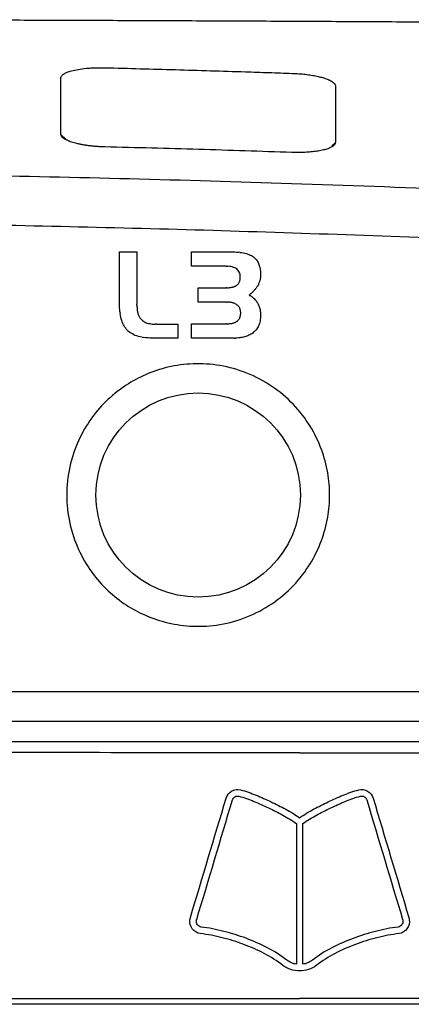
# Model space of a CAD drawing. Extents: x 95 to 1076, y 69 to 794.
# Tile 27 of 62: x 418 to 431, y 522 to 555. Entities that reach past the tile are written whole.
import ezdxf

# ---------------------------------------------------------------- set-up
doc = ezdxf.new("R2010")
doc.units = 0
doc.layers.get('0').update_dxf_attribs({"linetype": 'CONTINUOUS'})

msp = doc.modelspace()

# ---------------------------------------------------------------- linework, layer by layer
at = {"color": 7, "linetype": 'CONTINUOUS'}
for p, q in [((419.122, 551.557), (419.299, 551.383)), ((428.518, 551.281), (428.398, 551.169)), ((421.127, 545.773), (421.127, 547.534)), ((421.127, 547.534), (421.724, 547.534)), ((421.724, 547.534), (421.724, 545.743)), ((423.591, 547.043), (423.591, 547.534)), ((423.591, 547.534), (424.99, 547.534)), ((424.99, 547.534), (425.06, 547.533)), ((425.06, 547.533), (425.127, 547.531)), ((425.127, 547.531), (425.191, 547.526)), ((425.252, 547.52), (425.191, 547.526)), ((425.252, 547.52), (425.311, 547.512)), ((425.311, 547.512), (425.367, 547.502)), ((425.367, 547.502), (425.42, 547.491)), ((425.42, 547.491), (425.47, 547.478)), ((425.47, 547.478), (425.518, 547.463)), ((425.518, 547.463), (425.563, 547.446)), ((425.563, 547.446), (425.605, 547.428)), ((425.605, 547.428), (425.645, 547.408)), ((425.645, 547.408), (425.681, 547.386)), ((425.681, 547.386), (425.715, 547.362)), ((425.715, 547.362), (425.746, 547.337)), ((425.746, 547.337), (425.775, 547.31)), ((425.775, 547.31), (425.797, 547.285)), ((425.797, 547.285), (425.817, 547.259)), ((425.817, 547.259), (425.837, 547.232)), ((425.837, 547.232), (425.854, 547.203)), ((425.854, 547.203), (425.871, 547.172)), ((425.871, 547.172), (425.886, 547.14)), ((424.775, 547.043), (423.591, 547.043)), ((424.775, 547.043), (424.833, 547.042)), ((424.889, 547.037), (424.833, 547.042)), ((424.94, 547.03), (424.889, 547.037)), ((424.988, 547.02), (424.94, 547.03)), ((425.032, 547.006), (424.988, 547.02)), ((425.072, 546.991), (425.032, 547.006)), ((425.108, 546.972), (425.072, 546.991)), ((425.141, 546.95), (425.108, 546.972)), ((425.169, 546.925), (425.141, 546.95)), ((425.194, 546.897), (425.169, 546.925)), ((425.215, 546.867), (425.194, 546.897)), ((425.232, 546.833), (425.215, 546.867)), ((425.245, 546.797), (425.232, 546.833)), ((425.886, 547.14), (425.899, 547.107)), ((425.899, 547.107), (425.911, 547.073)), ((425.911, 547.073), (425.922, 547.036)), ((425.922, 547.036), (425.931, 546.999)), ((425.931, 546.999), (425.939, 546.959)), ((425.939, 546.959), (425.946, 546.919)), ((425.946, 546.919), (425.95, 546.877)), ((425.95, 546.877), (425.954, 546.834)), ((425.954, 546.834), (425.956, 546.789)), ((425.209, 546.465), (425.219, 546.481)), ((425.219, 546.481), (425.229, 546.499)), ((425.229, 546.499), (425.236, 546.517)), ((425.236, 546.517), (425.243, 546.537)), ((425.243, 546.537), (425.249, 546.557)), ((425.255, 546.758), (425.245, 546.797)), ((425.249, 546.557), (425.254, 546.578)), ((425.254, 546.578), (425.258, 546.599)), ((425.261, 546.716), (425.255, 546.758)), ((425.258, 546.599), (425.261, 546.622)), ((425.263, 546.671), (425.261, 546.716)), ((425.261, 546.622), (425.262, 546.646)), ((425.262, 546.646), (425.263, 546.671)), ((425.91, 546.485), (425.901, 546.463)), ((425.918, 546.508), (425.91, 546.485)), ((425.925, 546.531), (425.918, 546.508)), ((425.932, 546.554), (425.925, 546.531)), ((425.938, 546.576), (425.932, 546.554)), ((425.943, 546.599), (425.938, 546.576)), ((425.947, 546.623), (425.943, 546.599)), ((425.951, 546.647), (425.947, 546.623)), ((425.954, 546.67), (425.951, 546.647)), ((425.955, 546.694), (425.954, 546.67)), ((425.957, 546.718), (425.955, 546.694)), ((425.956, 546.789), (425.957, 546.743)), ((425.957, 546.743), (425.957, 546.718)), ((423.824, 545.815), (423.824, 546.307)), ((423.824, 546.307), (424.775, 546.307)), ((424.803, 546.307), (424.775, 546.307)), ((424.803, 546.307), (424.832, 546.308)), ((424.832, 546.308), (424.859, 546.309)), ((424.859, 546.309), (424.886, 546.311)), ((424.886, 546.311), (424.911, 546.314)), ((424.911, 546.314), (424.935, 546.317)), ((424.935, 546.317), (424.959, 546.321)), ((424.959, 546.321), (424.981, 546.325)), ((424.981, 546.325), (425.003, 546.33)), ((425.003, 546.33), (425.023, 546.336)), ((425.023, 546.336), (425.043, 546.342)), ((425.043, 546.342), (425.061, 546.349)), ((425.061, 546.349), (425.079, 546.356)), ((425.079, 546.356), (425.096, 546.365)), ((425.096, 546.365), (425.112, 546.373)), ((425.112, 546.373), (425.127, 546.383)), ((425.127, 546.383), (425.143, 546.394)), ((425.143, 546.394), (425.158, 546.406)), ((425.158, 546.406), (425.172, 546.419)), ((425.172, 546.419), (425.186, 546.434)), ((425.186, 546.434), (425.198, 546.449)), ((425.198, 546.449), (425.209, 546.465)), ((425.655, 546.132), (425.633, 546.113)), ((425.675, 546.151), (425.655, 546.132)), ((425.696, 546.171), (425.675, 546.151)), ((425.715, 546.191), (425.696, 546.171)), ((425.734, 546.211), (425.715, 546.191)), ((425.752, 546.23), (425.734, 546.211)), ((425.769, 546.251), (425.752, 546.23)), ((425.786, 546.271), (425.769, 546.251)), ((425.802, 546.292), (425.786, 546.271)), ((425.817, 546.313), (425.802, 546.292)), ((425.831, 546.334), (425.817, 546.313)), ((425.844, 546.355), (425.831, 546.334)), ((425.858, 546.376), (425.844, 546.355)), ((425.869, 546.398), (425.858, 546.376)), ((425.881, 546.419), (425.869, 546.398)), ((425.891, 546.441), (425.881, 546.419)), ((425.901, 546.463), (425.891, 546.441)), ((424.789, 545.815), (423.824, 545.815)), ((424.789, 545.815), (424.816, 545.815)), ((424.843, 545.814), (424.816, 545.815)), ((424.869, 545.812), (424.843, 545.814)), ((424.895, 545.81), (424.869, 545.812)), ((424.919, 545.806), (424.895, 545.81)), ((424.943, 545.802), (424.919, 545.806)), ((424.967, 545.798), (424.943, 545.802)), ((424.99, 545.793), (424.967, 545.798)), ((425.587, 546.075), (425.563, 546.057)), ((425.563, 546.057), (425.582, 546.046)), ((425.582, 546.046), (425.601, 546.036)), ((425.61, 546.094), (425.587, 546.075)), ((425.601, 546.036), (425.618, 546.024)), ((425.633, 546.113), (425.61, 546.094)), ((425.618, 546.024), (425.636, 546.013)), ((425.636, 546.013), (425.653, 546.001)), ((425.653, 546.001), (425.67, 545.989)), ((425.67, 545.989), (425.687, 545.976)), ((425.687, 545.976), (425.703, 545.962)), ((425.703, 545.962), (425.718, 545.949)), ((425.718, 545.949), (425.734, 545.935)), ((425.734, 545.935), (425.763, 545.905)), ((425.763, 545.905), (425.777, 545.89)), ((425.777, 545.89), (425.791, 545.874)), ((425.791, 545.874), (425.804, 545.857)), ((425.804, 545.857), (425.817, 545.841)), ((425.817, 545.841), (425.834, 545.816)), ((425.834, 545.816), (425.85, 545.791)), ((421.128, 545.697), (421.127, 545.773)), ((421.131, 545.624), (421.128, 545.697)), ((421.135, 545.553), (421.131, 545.624)), ((421.142, 545.485), (421.135, 545.553)), ((421.142, 545.485), (421.15, 545.42)), ((421.724, 545.704), (421.724, 545.743)), ((421.724, 545.704), (421.725, 545.666)), ((421.725, 545.666), (421.727, 545.629)), ((421.727, 545.629), (421.73, 545.594)), ((421.73, 545.594), (421.733, 545.56)), ((421.733, 545.56), (421.737, 545.527)), ((421.737, 545.527), (421.742, 545.496)), ((421.742, 545.496), (421.748, 545.466)), ((421.748, 545.466), (421.754, 545.437)), ((425.011, 545.786), (424.99, 545.793)), ((425.032, 545.78), (425.011, 545.786)), ((425.053, 545.772), (425.032, 545.78)), ((425.073, 545.764), (425.053, 545.772)), ((425.092, 545.755), (425.073, 545.764)), ((425.11, 545.746), (425.092, 545.755)), ((425.127, 545.735), (425.11, 545.746)), ((425.144, 545.724), (425.127, 545.735)), ((425.16, 545.713), (425.144, 545.724)), ((425.175, 545.7), (425.16, 545.713)), ((425.188, 545.687), (425.175, 545.7)), ((425.201, 545.673), (425.188, 545.687)), ((425.213, 545.658), (425.201, 545.673)), ((425.224, 545.642), (425.213, 545.658)), ((425.234, 545.626), (425.224, 545.642)), ((425.243, 545.608), (425.234, 545.626)), ((425.25, 545.59), (425.243, 545.608)), ((425.257, 545.572), (425.25, 545.59)), ((425.262, 545.552), (425.257, 545.572)), ((425.267, 545.532), (425.262, 545.552)), ((425.271, 545.511), (425.267, 545.532)), ((425.273, 545.489), (425.271, 545.511)), ((425.275, 545.466), (425.273, 545.489)), ((425.276, 545.443), (425.275, 545.466)), ((425.85, 545.791), (425.864, 545.765)), ((425.864, 545.765), (425.878, 545.738)), ((425.878, 545.738), (425.891, 545.711)), ((425.891, 545.711), (425.902, 545.683)), ((425.902, 545.683), (425.913, 545.654)), ((425.913, 545.654), (425.922, 545.625)), ((425.922, 545.625), (425.93, 545.595)), ((425.93, 545.595), (425.937, 545.564)), ((425.937, 545.564), (425.943, 545.533)), ((425.943, 545.533), (425.948, 545.501)), ((425.948, 545.501), (425.952, 545.468)), ((425.952, 545.468), (425.955, 545.435)), ((421.161, 545.357), (421.15, 545.42)), ((421.173, 545.298), (421.161, 545.357)), ((421.187, 545.241), (421.173, 545.298)), ((421.203, 545.186), (421.187, 545.241)), ((421.221, 545.134), (421.203, 545.186)), ((421.241, 545.085), (421.221, 545.134)), ((421.754, 545.437), (421.762, 545.411)), ((421.762, 545.411), (421.769, 545.385)), ((421.769, 545.385), (421.778, 545.361)), ((421.778, 545.361), (421.788, 545.338)), ((421.788, 545.338), (421.798, 545.317)), ((421.798, 545.317), (421.809, 545.296)), ((421.809, 545.296), (421.821, 545.278)), ((421.821, 545.278), (421.841, 545.25)), ((421.841, 545.25), (421.863, 545.225)), ((421.863, 545.225), (421.888, 545.201)), ((421.888, 545.201), (421.914, 545.18)), ((421.914, 545.18), (421.943, 545.159)), ((421.943, 545.159), (421.974, 545.141)), ((421.974, 545.141), (422.007, 545.124)), ((422.007, 545.124), (422.042, 545.109)), ((425.081, 545.118), (425.099, 545.126)), ((425.099, 545.126), (425.117, 545.135)), ((425.117, 545.135), (425.134, 545.144)), ((425.134, 545.144), (425.151, 545.155)), ((425.151, 545.155), (425.165, 545.166)), ((425.165, 545.166), (425.18, 545.178)), ((425.18, 545.178), (425.193, 545.191)), ((425.193, 545.191), (425.205, 545.205)), ((425.205, 545.205), (425.216, 545.219)), ((425.216, 545.219), (425.226, 545.235)), ((425.226, 545.235), (425.236, 545.252)), ((425.236, 545.252), (425.244, 545.269)), ((425.244, 545.269), (425.251, 545.288)), ((425.251, 545.288), (425.258, 545.307)), ((425.258, 545.307), (425.263, 545.327)), ((425.263, 545.327), (425.268, 545.349)), ((425.268, 545.349), (425.271, 545.371)), ((425.271, 545.371), (425.273, 545.394)), ((425.273, 545.394), (425.275, 545.418)), ((425.275, 545.418), (425.276, 545.443)), ((425.93, 545.128), (425.919, 545.086)), ((425.94, 545.173), (425.93, 545.128)), ((425.947, 545.219), (425.94, 545.173)), ((425.953, 545.266), (425.947, 545.219)), ((425.956, 545.315), (425.953, 545.266)), ((425.955, 545.435), (425.956, 545.401)), ((425.956, 545.401), (425.957, 545.367)), ((425.957, 545.367), (425.956, 545.315)), ((421.263, 545.039), (421.241, 545.085)), ((421.286, 544.995), (421.263, 545.039)), ((421.311, 544.954), (421.286, 544.995)), ((421.339, 544.915), (421.311, 544.954)), ((421.368, 544.88), (421.339, 544.915)), ((421.402, 544.843), (421.368, 544.88)), ((421.439, 544.809), (421.402, 544.843)), ((421.479, 544.777), (421.439, 544.809)), ((422.042, 545.109), (422.079, 545.096)), ((422.079, 545.096), (422.119, 545.085)), ((422.119, 545.085), (422.16, 545.075)), ((422.16, 545.075), (422.204, 545.067)), ((422.204, 545.067), (422.25, 545.061)), ((422.25, 545.061), (422.298, 545.057)), ((422.298, 545.057), (422.349, 545.054)), ((422.401, 545.053), (422.349, 545.054)), ((422.401, 545.053), (423.129, 545.053)), ((423.129, 545.053), (423.129, 544.579)), ((423.591, 544.579), (423.591, 545.07)), ((423.591, 545.07), (424.789, 545.07)), ((424.818, 545.071), (424.789, 545.07)), ((424.818, 545.071), (424.846, 545.071)), ((424.846, 545.071), (424.874, 545.073)), ((424.874, 545.073), (424.9, 545.075)), ((424.9, 545.075), (424.926, 545.078)), ((424.926, 545.078), (424.95, 545.082)), ((424.95, 545.082), (424.974, 545.086)), ((424.974, 545.086), (424.998, 545.092)), ((424.998, 545.092), (425.02, 545.097)), ((425.02, 545.097), (425.041, 545.103)), ((425.041, 545.103), (425.061, 545.11)), ((425.061, 545.11), (425.081, 545.118)), ((425.749, 544.806), (425.719, 544.778)), ((425.778, 544.835), (425.749, 544.806)), ((425.804, 544.866), (425.778, 544.835)), ((425.829, 544.898), (425.804, 544.866)), ((425.851, 544.932), (425.829, 544.898)), ((425.871, 544.968), (425.851, 544.932)), ((425.889, 545.006), (425.871, 544.968)), ((425.905, 545.045), (425.889, 545.006)), ((425.919, 545.086), (425.905, 545.045)), ((421.522, 544.748), (421.479, 544.777)), ((421.567, 544.721), (421.522, 544.748)), ((421.615, 544.697), (421.567, 544.721)), ((421.667, 544.674), (421.615, 544.697)), ((421.721, 544.654), (421.667, 544.674)), ((421.777, 544.637), (421.721, 544.654)), ((421.837, 544.621), (421.777, 544.637)), ((421.899, 544.608), (421.837, 544.621)), ((421.899, 544.608), (421.964, 544.598)), ((422.032, 544.589), (421.964, 544.598)), ((422.103, 544.584), (422.032, 544.589)), ((422.177, 544.58), (422.103, 544.584)), ((422.253, 544.579), (422.177, 544.58)), ((423.129, 544.579), (422.253, 544.579)), ((425.051, 544.579), (423.591, 544.579)), ((425.051, 544.579), (425.1, 544.58)), ((425.149, 544.582), (425.1, 544.58)), ((425.196, 544.585), (425.149, 544.582)), ((425.241, 544.59), (425.196, 544.585)), ((425.286, 544.596), (425.241, 544.59)), ((425.329, 544.604), (425.286, 544.596)), ((425.37, 544.612), (425.329, 544.604)), ((425.411, 544.623), (425.37, 544.612)), ((425.45, 544.634), (425.411, 544.623)), ((425.487, 544.647), (425.45, 544.634)), ((425.524, 544.661), (425.487, 544.647)), ((425.559, 544.677), (425.524, 544.661)), ((425.593, 544.694), (425.559, 544.677)), ((425.625, 544.712), (425.593, 544.694)), ((425.656, 544.732), (425.625, 544.712)), ((425.686, 544.753), (425.656, 544.732)), ((425.719, 544.778), (425.686, 544.753)), ((442.128, 532.453), (364.368, 532.453)), ((451.188, 531.436), (355.308, 531.436)), ((400.031, 530.756), (454.562, 530.756))]:
    msp.add_line(p, q, dxfattribs=at)
msp.add_circle((423.82, 539.2), 3.5, dxfattribs=at)
for points, knots in [([(453.846, 555.219), (453.434, 555.224), (452.611, 555.233), (451.372, 555.246), (450.131, 555.259), (448.887, 555.272), (447.64, 555.284), (446.391, 555.296), (445.139, 555.308), (443.885, 555.319), (442.629, 555.33), (441.371, 555.34), (440.11, 555.35), (438.848, 555.36), (437.585, 555.37), (436.319, 555.379), (435.052, 555.388), (433.784, 555.396), (432.515, 555.404), (431.244, 555.412), (429.973, 555.419), (428.701, 555.426), (427.427, 555.433), (426.154, 555.44), (424.879, 555.446), (423.605, 555.451), (422.33, 555.457), (421.055, 555.462), (419.779, 555.466), (418.504, 555.471), (417.229, 555.475), (415.955, 555.478), (414.68, 555.481), (413.406, 555.484), (412.133, 555.487), (410.861, 555.489), (409.589, 555.491), (408.319, 555.493), (407.049, 555.494), (405.781, 555.495), (404.514, 555.495), (403.67, 555.495), (403.248, 555.495)], [0, 0, 0, 0, 0.0252023, 0.0504039, 0.0756041, 0.1008022, 0.1259972, 0.1511886, 0.1763754, 0.2015569, 0.2267323, 0.2519009, 0.2770619, 0.3022144, 0.3273578, 0.3524912, 0.3776138, 0.402725, 0.427824, 0.4529099, 0.4779821, 0.5030397, 0.528082, 0.5531083, 0.5781178, 0.6031098, 0.6280834, 0.6530381, 0.677973, 0.7028874, 0.7277806, 0.7526518, 0.7775003, 0.8023255, 0.8271265, 0.8519028, 0.8766535, 0.901378, 0.9260756, 0.9507456, 0.9753873, 1, 1, 1, 1]), ([(419.12, 553.497), (419.121, 553.507), (419.122, 553.527), (419.137, 553.557), (419.16, 553.586), (419.191, 553.614), (419.231, 553.642), (419.28, 553.669), (419.338, 553.695), (419.405, 553.719), (419.521, 553.754), (419.708, 553.795), (419.959, 553.827), (420.2, 553.844), (420.416, 553.851), (420.563, 553.849), (420.636, 553.848)], [0, 0, 0, 0, 0.0507812, 0.1018385, 0.1531478, 0.2046656, 0.2563697, 0.3082618, 0.3602672, 0.4123317, 0.4644316, 0.5993515, 0.733008, 0.823145, 0.912167, 1, 1, 1, 1]), ([(420.636, 553.848), (421.437, 553.827), (423.038, 553.785), (424.906, 553.727), (426.24, 553.684), (426.774, 553.666), (427.041, 553.656)], [0, 0, 0, 0, 0.375299, 0.749703, 0.874918, 1, 1, 1, 1]), ([(427.041, 553.656), (427.08, 553.655), (427.156, 553.652), (427.269, 553.644), (427.38, 553.635), (427.488, 553.623), (427.593, 553.61), (427.693, 553.595), (427.79, 553.578), (427.881, 553.56), (427.968, 553.541), (428.049, 553.52), (428.165, 553.486), (428.3, 553.435), (428.409, 553.373), (428.475, 553.317), (428.513, 553.267), (428.518, 553.234), (428.52, 553.218)], [0, 0, 0, 0, 0.0467855, 0.0932048, 0.1393474, 0.1852645, 0.2309752, 0.2765312, 0.3220314, 0.3675442, 0.4131265, 0.4588265, 0.5046859, 0.6253669, 0.7481764, 0.8310294, 0.9149636, 1, 1, 1, 1]), ([(419.122, 551.557), (419.121, 551.579), (419.118, 551.624), (419.12, 551.69), (419.12, 551.755), (419.12, 551.884), (419.12, 552.242), (419.12, 552.812), (419.12, 553.269), (419.12, 553.497)], [0, 0, 0, 0, 0.0319355, 0.0639007, 0.0958575, 0.1278133, 0.2524158, 0.6262752, 1, 1, 1, 1]), ([(428.52, 553.218), (428.52, 553.104), (428.52, 552.878), (428.52, 552.526), (428.52, 552.166), (428.52, 551.838), (428.52, 551.585), (428.52, 551.413), (428.519, 551.325), (428.518, 551.281)], [0, 0, 0, 0, 0.18683, 0.373695, 0.560594, 0.747524, 0.872115, 0.936047, 1, 1, 1, 1]), ([(420.629, 551.134), (420.586, 551.135), (420.499, 551.138), (420.37, 551.145), (420.244, 551.156), (420.12, 551.169), (420, 551.184), (419.885, 551.202), (419.774, 551.223), (419.67, 551.246), (419.572, 551.271), (419.482, 551.299), (419.401, 551.328), (419.328, 551.36), (419.254, 551.398), (419.187, 551.446), (419.135, 551.501), (419.126, 551.539), (419.122, 551.557)], [0, 0, 0, 0, 0.05698, 0.113779, 0.170404, 0.226861, 0.28316, 0.339325, 0.395396, 0.45144, 0.507548, 0.563767, 0.62011, 0.676605, 0.733299, 0.821494, 0.910395, 1, 1, 1, 1]), ([(428.518, 551.281), (428.517, 551.271), (428.513, 551.251), (428.497, 551.221), (428.473, 551.192), (428.439, 551.163), (428.397, 551.136), (428.346, 551.109), (428.288, 551.084), (428.221, 551.061), (428.148, 551.039), (428.04, 551.013), (427.888, 550.985), (427.686, 550.96), (427.473, 550.945), (427.254, 550.94), (427.106, 550.943), (427.032, 550.945)], [0, 0, 0, 0, 0.049171, 0.098664, 0.148418, 0.198372, 0.248473, 0.298662, 0.348881, 0.399066, 0.449142, 0.499039, 0.602068, 0.70391, 0.803759, 0.902413, 1, 1, 1, 1]), ([(427.032, 550.945), (425.966, 550.98), (423.832, 551.05), (421.697, 551.106), (420.629, 551.134)], [0, 0, 0, 0, 0.499477, 1, 1, 1, 1]), ([(355.308, 548.734), (356.388, 548.798), (358.513, 548.925), (361.653, 549.1), (364.704, 549.261), (367.673, 549.407), (370.57, 549.54), (373.404, 549.661), (376.183, 549.77), (378.914, 549.867), (381.605, 549.954), (384.262, 550.03), (386.894, 550.096), (389.506, 550.152), (392.105, 550.198), (394.699, 550.235), (397.293, 550.262), (399.896, 550.279), (402.513, 550.287), (405.153, 550.284), (407.824, 550.272), (411.441, 550.241), (415.994, 550.175), (421.492, 550.054), (427.056, 549.89), (432.752, 549.68), (438.647, 549.42), (444.815, 549.109), (449.024, 548.861), (451.188, 548.734)], [0, 0, 0, 0, 0.0338091, 0.0665596, 0.0983608, 0.1293144, 0.159515, 0.1890517, 0.2180086, 0.2464658, 0.2745002, 0.3021865, 0.329597, 0.3568033, 0.3838761, 0.4108862, 0.4379052, 0.4650059, 0.4922631, 0.5197542, 0.5475604, 0.5757671, 0.6328506, 0.6899426, 0.7477307, 0.8068972, 0.8681467, 0.9322347, 1, 1, 1, 1]), ([(364.16, 547.532), (364.986, 547.574), (366.629, 547.659), (369.082, 547.776), (371.511, 547.885), (374.762, 548.022), (378.82, 548.174), (385.336, 548.377), (393.472, 548.548), (403.233, 548.618), (413.009, 548.548), (421.144, 548.377), (427.676, 548.175), (432.546, 547.992), (437.44, 547.78), (440.694, 547.615), (442.337, 547.532)], [0, 0, 0, 0, 0.03172, 0.063122, 0.094207, 0.124976, 0.187919, 0.24996, 0.375015, 0.500049, 0.624355, 0.749998, 0.812121, 0.875027, 0.936922, 1, 1, 1, 1]), ([(428.32, 539.2), (428.32, 538.945), (428.275, 538.414), (428.059, 537.61), (427.669, 536.81), (427.098, 536.068), (426.363, 535.445), (425.504, 534.99), (424.583, 534.732), (423.663, 534.673), (422.799, 534.791), (422.027, 535.048), (421.337, 535.421), (420.708, 535.915), (420.145, 536.554), (419.688, 537.338), (419.389, 538.237), (419.285, 539.2), (419.389, 540.163), (419.688, 541.062), (420.145, 541.846), (420.708, 542.486), (421.337, 542.979), (422.027, 543.352), (422.799, 543.61), (423.663, 543.727), (424.583, 543.668), (425.504, 543.41), (426.363, 542.955), (427.098, 542.332), (427.669, 541.591), (428.059, 540.791), (428.275, 539.987), (428.32, 539.455), (428.32, 539.2)], [0, 0, 0, 0, 0.027061, 0.056453, 0.08793, 0.121051, 0.155189, 0.189592, 0.22347, 0.256104, 0.286925, 0.315559, 0.342087, 0.369941, 0.400065, 0.432149, 0.465686, 0.5, 0.534314, 0.567851, 0.599935, 0.630059, 0.657913, 0.684441, 0.713075, 0.743896, 0.77653, 0.810408, 0.844811, 0.878949, 0.91207, 0.943547, 0.972939, 1, 1, 1, 1]), ([(427.294, 530.367), (422.992, 530.367), (418.695, 530.369), (410.112, 530.375), (405.836, 530.38), (401.577, 530.387)], [0, 0, 0, 0, 0.5, 0.5, 1, 1, 1, 1]), ([(427.294, 530.367), (431.596, 530.367), (435.893, 530.369), (444.476, 530.375), (448.752, 530.38), (453.011, 530.387)], [0, 0, 0, 0, 0.5, 0.5, 1, 1, 1, 1]), ([(424.778, 528.81), (424.808, 528.911), (424.875, 529.001), (425.058, 529.106), (425.171, 529.122), (425.273, 529.092)], [0, 0, 0, 0, 0.5, 0.5, 1, 1, 1, 1]), ([(425.273, 529.092), (425.455, 529.048), (425.63, 528.981), (425.977, 528.841), (426.148, 528.764), (426.485, 528.603), (426.652, 528.519), (426.979, 528.339), (427.141, 528.244), (427.294, 528.137)], [0, 0, 0, 0, 0.25, 0.25, 0.5, 0.5, 0.75, 0.75, 1, 1, 1, 1]), ([(427.294, 528.137), (427.447, 528.244), (427.609, 528.339), (427.936, 528.519), (428.103, 528.604), (428.441, 528.764), (428.612, 528.841), (428.958, 528.981), (429.132, 529.048), (429.315, 529.092)], [0, 0, 0, 0, 0.25, 0.25, 0.5, 0.5, 0.75, 0.75, 1, 1, 1, 1]), ([(429.315, 529.092), (429.417, 529.122), (429.53, 529.105), (429.712, 529.002), (429.78, 528.911), (429.81, 528.81)], [0, 0, 0, 0, 0.5, 0.5, 1, 1, 1, 1]), ([(424.994, 528.746), (425.007, 528.791), (425.036, 528.832), (425.117, 528.882), (425.168, 528.89), (425.214, 528.875)], [0, 0, 0, 0, 0.5, 0.5, 1, 1, 1, 1]), ([(425.214, 528.875), (425.303, 528.854), (425.389, 528.825), (425.561, 528.765), (425.646, 528.732), (425.899, 528.629), (426.065, 528.555), (426.394, 528.397), (426.557, 528.315), (426.876, 528.139), (427.033, 528.047), (427.182, 527.941)], [0, 0, 0, 0, 0.125, 0.125, 0.25, 0.25, 0.5, 0.5, 0.75, 0.75, 1, 1, 1, 1]), ([(427.407, 527.941), (427.555, 528.047), (427.712, 528.139), (428.031, 528.315), (428.194, 528.397), (428.522, 528.554), (428.689, 528.629), (428.942, 528.732), (429.027, 528.765), (429.199, 528.825), (429.285, 528.854), (429.375, 528.875)], [0, 0, 0, 0, 0.25, 0.25, 0.5, 0.5, 0.75, 0.75, 0.875, 0.875, 1, 1, 1, 1]), ([(429.375, 528.875), (429.42, 528.89), (429.471, 528.882), (429.552, 528.832), (429.581, 528.791), (429.594, 528.746)], [0, 0, 0, 0, 0.5, 0.5, 1, 1, 1, 1]), ([(423.892, 524.167), (423.782, 524.181), (423.684, 524.244), (423.555, 524.417), (423.527, 524.529), (423.539, 524.638)], [0, 0, 0, 0, 0.5, 0.5, 1, 1, 1, 1]), ([(423.539, 524.638), (423.54, 524.645), (423.541, 524.651), (423.542, 524.658), (423.543, 524.665), (423.544, 524.672), (423.545, 524.678), (423.548, 524.692), (423.551, 524.705), (423.555, 524.718)], [0, 0, 0, 0, 0.00002059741, 0.00002059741, 0.00002059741, 0.00004119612, 0.00004119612, 0.00004119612, 0.00008237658, 0.00008237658, 0.00008237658, 0.00008237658]), ([(423.92, 524.39), (423.869, 524.397), (423.825, 524.428), (423.769, 524.511), (423.757, 524.563), (423.762, 524.613)], [0, 0, 0, 0, 0.5, 0.5, 1, 1, 1, 1]), ([(423.762, 524.613), (423.763, 524.618), (423.764, 524.622), (423.765, 524.627), (423.765, 524.631), (423.766, 524.636), (423.767, 524.64), (423.768, 524.644), (423.769, 524.648), (423.771, 524.652)], [0, 0, 0, 0, 0.00001469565, 0.00001469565, 0.00001469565, 0.00002765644, 0.00002765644, 0.00002765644, 0.00004065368, 0.00004065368, 0.00004065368, 0.00004065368]), ([(430.826, 524.613), (430.831, 524.562), (430.819, 524.512), (430.763, 524.427), (430.719, 524.397), (430.668, 524.39)], [0, 0, 0, 0, 0.5, 0.5, 1, 1, 1, 1]), ([(431.049, 524.638), (431.061, 524.529), (431.034, 524.418), (430.904, 524.244), (430.806, 524.181), (430.696, 524.167)], [0, 0, 0, 0, 0.5, 0.5, 1, 1, 1, 1]), ([(430.818, 524.652), (430.819, 524.648), (430.82, 524.643), (430.821, 524.638), (430.822, 524.634), (430.823, 524.63), (430.824, 524.625), (430.824, 524.621), (430.825, 524.617), (430.826, 524.613)], [0, 0, 0, 0, 0.00001470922, 0.00001470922, 0.00001470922, 0.00002766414, 0.00002766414, 0.00002766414, 0.00004064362, 0.00004064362, 0.00004064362, 0.00004064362]), ([(431.033, 524.718), (431.035, 524.711), (431.037, 524.705), (431.038, 524.698), (431.04, 524.692), (431.041, 524.685), (431.043, 524.678), (431.046, 524.665), (431.048, 524.651), (431.049, 524.638)], [0, 0, 0, 0, 0.00002060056, 0.00002060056, 0.00002060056, 0.00004119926, 0.00004119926, 0.00004119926, 0.00008236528, 0.00008236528, 0.00008236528, 0.00008236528]), ([(426.857, 523.252), (426.65, 523.42), (426.424, 523.558), (425.954, 523.804), (425.71, 523.911), (425.213, 524.097), (424.959, 524.176), (424.445, 524.307), (424.185, 524.359), (423.92, 524.39)], [0, 0, 0, 0, 0.25, 0.25, 0.5, 0.5, 0.75, 0.75, 1, 1, 1, 1]), ([(430.668, 524.39), (430.404, 524.359), (430.143, 524.307), (429.628, 524.176), (429.374, 524.096), (428.877, 523.91), (428.633, 523.804), (428.164, 523.558), (427.938, 523.421), (427.732, 523.252)], [0, 0, 0, 0, 0.25, 0.25, 0.5, 0.5, 0.75, 0.75, 1, 1, 1, 1]), ([(426.724, 523.07), (426.525, 523.232), (426.307, 523.366), (425.852, 523.604), (425.618, 523.705), (425.138, 523.884), (424.893, 523.961), (424.398, 524.087), (424.147, 524.136), (423.892, 524.167)], [0, 0, 0, 0, 0.25, 0.25, 0.5, 0.5, 0.75, 0.75, 1, 1, 1, 1]), ([(430.696, 524.167), (430.441, 524.136), (430.19, 524.087), (429.694, 523.96), (429.449, 523.884), (428.97, 523.705), (428.734, 523.602), (428.281, 523.366), (428.064, 523.232), (427.864, 523.07)], [0, 0, 0, 0, 0.25, 0.25, 0.5, 0.5, 0.75, 0.75, 1, 1, 1, 1]), ([(427.182, 523.118), (427.123, 523.125), (427.065, 523.14), (426.957, 523.188), (426.906, 523.22), (426.857, 523.252)], [0, 0, 0, 0, 0.5, 0.5, 1, 1, 1, 1]), ([(427.732, 523.252), (427.682, 523.22), (427.631, 523.188), (427.523, 523.14), (427.466, 523.125), (427.407, 523.118)], [0, 0, 0, 0, 0.5, 0.5, 1, 1, 1, 1]), ([(427.294, 522.888), (427.192, 522.888), (427.089, 522.899), (426.897, 522.961), (426.809, 523.014), (426.724, 523.07)], [0, 0, 0, 0, 0.5, 0.5, 1, 1, 1, 1]), ([(427.864, 523.07), (427.779, 523.014), (427.691, 522.961), (427.499, 522.899), (427.396, 522.888), (427.294, 522.888)], [0, 0, 0, 0, 0.5, 0.5, 1, 1, 1, 1]), ([(399.516, 521.942), (404.112, 521.942), (408.733, 521.942), (418.001, 521.942), (422.646, 521.942), (427.294, 521.942)], [0, 0, 0, 0, 0.5, 0.5, 1, 1, 1, 1]), ([(455.072, 521.942), (450.476, 521.942), (445.855, 521.942), (436.587, 521.942), (431.942, 521.942), (427.294, 521.942)], [0, 0, 0, 0, 0.5, 0.5, 1, 1, 1, 1])]:
    msp.add_open_spline(points, degree=3, knots=knots, dxfattribs=at)
for points in [[(423.555, 524.718), (423.963, 526.083), (424.371, 527.447), (424.778, 528.81)], [(423.771, 524.652), (424.179, 526.018), (424.586, 527.382), (424.994, 528.746)], [(429.594, 528.746), (430.002, 527.382), (430.409, 526.018), (430.818, 524.652)], [(429.81, 528.81), (430.217, 527.447), (430.625, 526.083), (431.033, 524.718)], [(427.182, 527.941), (427.182, 526.335), (427.182, 524.727), (427.182, 523.118)], [(427.407, 523.118), (427.407, 524.727), (427.407, 526.335), (427.407, 527.941)], [(455.131, 521.742), (436.661, 521.742), (417.93, 521.742), (399.471, 521.742)]]:
    msp.add_open_spline(points, degree=3, dxfattribs=at)

doc.saveas('drawing.dxf')
